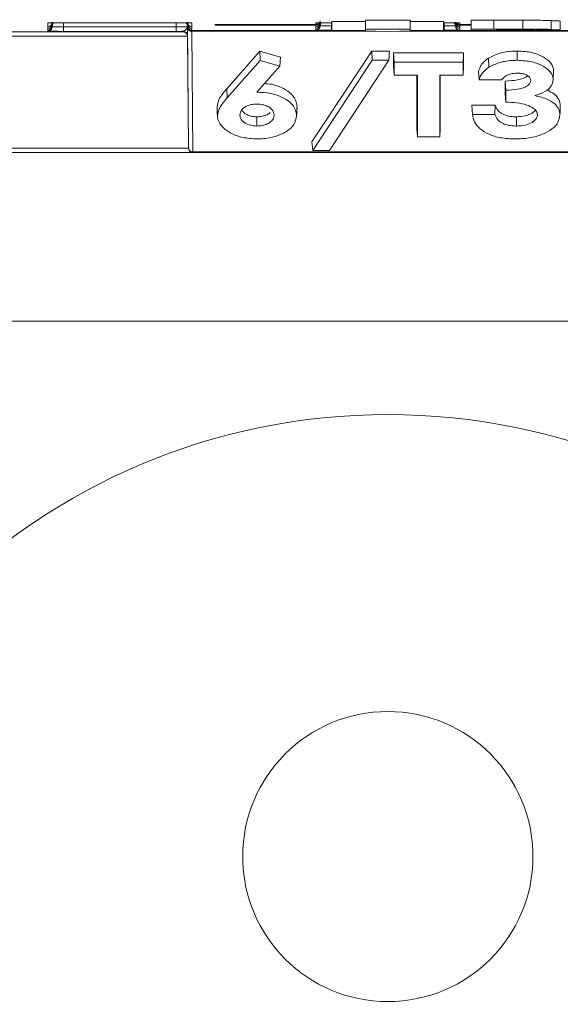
# Model space of a CAD drawing. Header units: millimetres. Extents: x 0 to 2100, y 0 to 1485.
# Tile 37 of 118: x 493 to 523, y 717 to 773. Entities that reach past the tile are written whole.
import ezdxf

# ---------------------------------------------------------------- set-up
doc = ezdxf.new("R2010")
doc.units = ezdxf.units.MM
doc.header["$LTSCALE"] = 5
doc.styles.add('SLDTEXTSTYLE1', font='TXT', dxfattribs={"width": 0.75})
doc.dimstyles.new('SLDDIMSTYLE0', dxfattribs={"dimtxt": 12.5, "dimasz": 15, "dimexe": 0, "dimexo": 0.0625, "dimgap": 3.125, "dimtad": 1, "dimdec": 0, "dimlfac": 0.8, "dimrnd": 1e-09, "dimzin": 12, "dimdsep": 46, "dimtxsty": 'SLDTEXTSTYLE1', "dimblk1": 'CLOSED', "dimblk2": 'CLOSED', "dimsah": 1, "dimcen": 0.09, "dimadec": 0, "dimazin": 3, "dimtfac": 1, "dimtofl": 0, "dimtmove": 0, "dimatfit": 3, "dimldrblk": 'CLOSED', "dimfxl": 0, "dimfrac": 2, "dimtolj": 1, "dimtzin": 12, "dimarcsym": 0})

# ---------------------------------------------------------------- blocks, each defined once
blk = doc.blocks.new('_CLOSED')
at = {"color": 0, "linetype": 'ByBlock', "lineweight": -2}
for p, q in [((-1, 0.166667), (0, 0)), ((-1, 0.166667), (-1, -0.166667)), ((0, 0), (-1, -0.166667)), ((0, 0), (-1, 0))]:
    blk.add_line(p, q, dxfattribs=at)
blk = doc.blocks.new('_D_4')
at = {"color": 7, "linetype": 'Continuous', "lineweight": 0}
for p, q in [((552.489, 1318.171), (624.989, 1318.171)), ((619.989, 755.671), (619.989, 1318.171)), ((486.864, 755.671), (624.989, 755.671))]:
    blk.add_line(p, q, dxfattribs=at)
at = {"color": 7, "linetype": 'Continuous', "lineweight": 0, "xscale": 15, "yscale": 15}
for p, rotation in [((619.989, 1318.171, -164.067), 90.0000000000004), ((619.989, 755.671, -164.067), 270.0000000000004)]:
    blk.add_blockref('_CLOSED', p, dxfattribs=dict(at, rotation=rotation))
at = {"color": 7, "linetype": 'Continuous', "lineweight": 0, "insert": (603.875, 1023.067), "char_height": 12.5, "attachment_point": 1, "rotation": 90, "style": 'SLDTEXTSTYLE1'}
blk.add_mtext('450', dxfattribs=at)

msp = doc.modelspace()

# ---------------------------------------------------------------- linework, layer by layer
at = {"color": 8, "linetype": 'Continuous', "lineweight": 15}
for p, q in [((494.083, 772.372), (494.11, 772.373)), ((494.333, 772.405), (494.333, 772.316)), ((494.96, 772.38), (494.958, 772.15)), ((501.269, 772.15), (501.267, 772.38)), ((501.894, 772.316), (501.894, 772.405)), ((502.144, 772.372), (502.112, 772.374)), ((504.333, 772.242), (504.333, 772.291)), ((509.083, 772.372), (509.11, 772.373)), ((509.083, 772.242), (509.083, 772.291)), ((509.333, 772.405), (509.333, 772.316)), ((509.958, 772.206), (509.958, 772.38)), ((516.269, 772.206), (516.269, 772.38)), ((516.894, 772.316), (516.894, 772.405)), ((517.144, 772.372), (517.112, 772.374)), ((517.144, 772.291), (517.144, 772.242)), ((494.333, 772.156), (494.334, 772.222)), ((494.333, 772.208), (494.333, 772.156)), ((501.893, 772.222), (501.894, 772.156)), ((501.894, 772.203), (501.894, 772.208)), ((502.144, 771.955), (509.989, 771.955)), ((512.466, 771.909), (502.145, 771.909)), ((509.958, 772.206), (509.989, 772.206)), ((509.989, 771.957), (509.958, 771.957)), ((524.082, 771.909), (513.762, 771.909)), ((516.239, 772.206), (516.269, 772.206)), ((516.269, 771.957), (516.239, 771.957)), ((516.239, 771.955), (517.779, 771.955)), ((517.779, 772.242), (517.144, 772.242)), ((519.583, 771.996), (519.583, 772.011)), ((520.994, 771.955), (524.083, 771.955))]:
    msp.add_line(p, q, dxfattribs=at)
at = {"color": 7, "linetype": 'Continuous', "lineweight": 15}
for p, q in [((494.083, 772.158), (494.083, 772.372)), ((494.333, 772.316), (494.333, 772.314)), ((494.333, 772.314), (494.333, 772.208)), ((494.958, 772.38), (501.269, 772.38)), ((501.894, 772.314), (501.894, 772.316)), ((501.894, 772.208), (501.894, 772.314)), ((502.107, 772.374), (502.117, 772.374)), ((502.144, 772.372), (502.144, 772.158)), ((503.458, 772.283), (503.49, 772.285)), ((503.458, 772.25), (503.458, 772.283)), ((504.333, 772.291), (509.083, 772.291)), ((509.083, 772.291), (509.083, 772.372)), ((509.333, 772.316), (509.333, 772.314)), ((509.333, 772.314), (509.333, 772.211)), ((509.958, 772.38), (509.989, 772.38)), ((511.864, 772.444), (509.989, 772.444)), ((509.989, 771.944), (509.989, 772.444)), ((514.364, 772.52), (511.864, 772.52)), ((511.864, 772.02), (511.864, 772.52)), ((514.364, 772.02), (514.364, 772.52)), ((516.239, 772.444), (514.364, 772.444)), ((516.239, 771.944), (516.239, 772.444)), ((516.239, 772.38), (516.269, 772.38)), ((516.894, 772.314), (516.894, 772.316)), ((516.894, 772.211), (516.894, 772.314)), ((517.107, 772.374), (517.117, 772.374)), ((517.144, 772.372), (517.144, 772.291)), ((517.144, 772.291), (517.779, 772.291)), ((517.779, 772.524), (519.051, 772.524)), ((517.779, 772.024), (517.779, 772.524)), ((519.051, 772.024), (519.051, 772.524)), ((520.67, 772.023), (520.67, 772.523)), ((522.257, 772.006), (522.257, 772.506)), ((522.766, 771.975), (522.766, 772.475)), ((489.704, 771.872), (501.648, 771.872)), ((494.083, 772.157), (494.083, 772.158)), ((494.083, 772.068), (494.083, 772.157)), ((494.083, 772.067), (494.083, 772.068)), ((494.083, 771.962), (494.083, 772.067)), ((494.083, 771.961), (494.083, 771.962)), ((494.083, 771.908), (494.083, 771.961)), ((494.958, 771.9), (494.958, 772.15)), ((494.958, 772.15), (501.269, 772.15)), ((501.269, 771.9), (494.958, 771.9)), ((501.269, 771.9), (501.269, 772.15)), ((501.648, 771.872), (501.648, 771.901)), ((501.953, 765.357), (501.895, 772.11)), ((502.144, 772.158), (502.144, 772.157)), ((502.144, 772.157), (502.144, 772.068)), ((502.144, 772.068), (502.144, 772.067)), ((502.144, 772.067), (502.144, 771.962)), ((502.144, 771.962), (502.144, 771.961)), ((502.144, 771.961), (502.144, 771.955)), ((502.145, 771.909), (502.203, 765.156)), ((509.083, 772.242), (504.333, 772.242)), ((509.083, 772.158), (509.083, 772.242)), ((509.083, 772.157), (509.083, 772.158)), ((509.083, 772.068), (509.083, 772.157)), ((509.083, 772.067), (509.083, 772.068)), ((509.083, 771.965), (509.083, 772.067)), ((509.958, 772.206), (509.958, 771.957)), ((509.989, 771.944), (513.114, 771.9)), ((511.864, 771.944), (509.989, 771.944)), ((514.364, 772.02), (511.864, 772.02)), ((511.864, 772.02), (511.864, 771.944)), ((513.114, 771.9), (516.239, 771.944)), ((514.364, 771.944), (514.364, 772.02)), ((516.239, 771.944), (514.364, 771.944)), ((516.269, 772.206), (516.269, 771.957)), ((517.144, 772.242), (517.144, 772.158)), ((517.144, 772.158), (517.144, 772.157)), ((517.144, 772.157), (517.144, 772.068)), ((517.144, 772.068), (517.144, 772.067)), ((517.144, 772.067), (517.144, 771.965)), ((517.779, 771.954), (517.779, 772.024)), ((517.779, 772.024), (519.051, 772.024)), ((520.012, 771.954), (517.779, 771.954)), ((519.651, 772.011), (519.204, 772.011)), ((519.204, 772.011), (519.204, 771.996)), ((519.204, 771.996), (519.583, 771.996)), ((519.544, 771.985), (519.204, 771.985)), ((519.204, 771.985), (519.204, 771.967)), ((519.204, 771.967), (519.614, 771.967)), ((501.898, 771.622), (489.704, 771.622)), ((501.898, 771.653), (501.898, 771.622)), ((501.953, 765.36), (501.898, 771.622)), ((504.1, 768.687), (505.948, 770.796)), ((505.948, 770.796), (507.104, 770.456)), ((505.959, 770.272), (505.948, 770.796)), ((508.869, 765.704), (512.217, 770.796)), ((512.217, 770.796), (513.207, 770.796)), ((512.234, 770.277), (512.217, 770.796)), ((513.166, 770.277), (513.207, 770.796)), ((513.44, 770.688), (517.358, 770.688)), ((513.44, 769.93), (513.44, 770.688)), ((513.466, 770.168), (513.44, 770.688)), ((517.332, 770.168), (517.358, 770.688)), ((517.358, 770.688), (517.358, 769.93)), ((520.363, 770.277), (520.363, 770.796)), ((504.122, 768.177), (505.959, 770.272)), ((505.959, 770.272), (507.065, 769.946)), ((507.065, 769.946), (507.104, 770.456)), ((508.91, 765.222), (512.234, 770.277)), ((513.166, 770.277), (509.842, 765.222)), ((512.234, 770.277), (513.166, 770.277)), ((513.466, 769.448), (513.466, 770.168)), ((513.466, 770.168), (517.332, 770.168)), ((517.332, 770.168), (517.332, 769.448)), ((518.773, 769.889), (518.756, 770.404)), ((507.065, 769.946), (505.789, 768.49)), ((513.466, 769.448), (513.44, 769.93)), ((517.332, 769.448), (517.358, 769.93)), ((518.229, 769.177), (518.197, 769.659)), ((522.369, 769.188), (522.395, 769.688)), ((514.772, 769.448), (513.466, 769.448)), ((514.746, 766.463), (514.746, 769.448)), ((514.772, 765.981), (514.772, 769.448)), ((517.332, 769.448), (516.026, 769.448)), ((516.026, 769.448), (516.026, 765.981)), ((516.052, 769.448), (516.052, 766.463)), ((519.486, 769.177), (518.229, 769.177)), ((519.69, 768.413), (519.69, 769.117)), ((519.716, 768.599), (519.69, 769.117)), ((504.122, 768.177), (504.1, 768.687)), ((519.716, 767.93), (519.69, 768.413)), ((519.716, 767.93), (519.716, 768.599)), ((503.578, 767.175), (503.552, 767.676)), ((508.003, 767.169), (508.03, 767.67)), ((517.824, 767.763), (519.13, 767.763)), ((517.853, 767.243), (517.824, 767.763)), ((519.109, 767.243), (519.13, 767.763)), ((522.742, 767.221), (522.768, 767.722)), ((505.778, 766.593), (505.778, 767.113)), ((517.853, 767.243), (519.109, 767.243)), ((520.316, 766.593), (520.317, 767.113)), ((514.772, 765.981), (514.746, 766.463)), ((516.026, 765.981), (516.052, 766.463)), ((508.91, 765.222), (508.869, 765.704)), ((516.026, 765.981), (514.772, 765.981)), ((489.759, 765.36), (501.953, 765.36)), ((502.203, 765.11), (489.759, 765.11)), ((501.953, 765.357), (501.953, 765.36)), ((501.953, 765.357), (501.953, 765.357)), ((502.203, 765.156), (524.024, 765.156)), ((502.203, 765.156), (502.203, 765.11)), ((524.024, 765.11), (502.203, 765.11)), ((502.203, 765.11), (502.203, 765.11)), ((509.842, 765.222), (508.91, 765.222))]:
    msp.add_line(p, q, dxfattribs=at)
at = {"color": 8, "linetype": 'Continuous', "lineweight": 15, "flags": 128}
for points in [[(501.885, 772.378), (501.889, 772.362), (501.894, 772.314)], [(509.353, 772.407), (509.338, 772.362), (509.333, 772.314)], [(516.894, 772.314), (516.889, 772.362), (516.885, 772.379)]]:
    msp.add_lwpolyline(points, dxfattribs=at)
at = {"color": 7, "linetype": 'Continuous', "lineweight": 15, "flags": 128}
for points in [[(503.555, 767.621), (503.568, 767.37), (503.581, 767.119)], [(508, 767.107), (508.013, 767.358), (508.027, 767.609)], [(522.74, 767.18), (522.753, 767.431), (522.766, 767.681)]]:
    msp.add_lwpolyline(points, dxfattribs=at)
at = {"color": 7, "linetype": 'Continuous', "lineweight": 0}
msp.add_circle((513.114, 714.989), 35.445, dxfattribs=at)
at = {"color": 7, "linetype": 'Continuous', "lineweight": 15}
msp.add_circle((513.114, 725.671), 8.125, dxfattribs=at)
for centre, radius, start, end in [((494.083, 772.407), 0.25, 269.9989, 359.4989), ((494.083, 772.408), 0.25, 269.9989, 359.1684), ((494.083, 772.318), 0.25, 269.9989, 359.4989), ((494.083, 772.317), 0.25, 269.9989, 359.1684), ((494.583, 772.204), 0.25, 145.043, 179.1693), ((501.644, 772.204), 0.25, 0.8308, 43.9771), ((502.144, 772.407), 0.25, 180.5011, 270.0011), ((502.144, 772.408), 0.25, 180.8316, 270.0011), ((502.144, 772.318), 0.25, 180.5011, 270.0011), ((502.144, 772.317), 0.25, 180.8316, 270.0011), ((509.083, 772.492), 0.25, 269.9989, 359.1684), ((509.083, 772.407), 0.25, 269.9989, 359.4989), ((509.083, 772.408), 0.25, 269.9989, 359.1684), ((509.083, 772.318), 0.25, 269.9989, 359.4989), ((509.083, 772.541), 0.25, 269.9999, 294.793), ((509.083, 772.317), 0.25, 269.9989, 359.1684), ((517.144, 772.407), 0.25, 180.5011, 270.0011), ((517.144, 772.408), 0.25, 180.8316, 270.0011), ((517.144, 772.318), 0.25, 180.5011, 270.0011), ((517.144, 772.317), 0.25, 180.8316, 270.0011), ((517.144, 772.541), 0.25, 221.4622, 270.0003), ((494.083, 772.211), 0.25, 269.9989, 359.4989), ((494.083, 772.212), 0.25, 269.9989, 359.1684), ((494.083, 772.158), 0.25, 269.9989, 359.4989), ((501.648, 771.651), 0.25, 0.5011, 90.0011), ((502.144, 772.211), 0.25, 180.5011, 270.0011), ((502.144, 772.212), 0.25, 180.8316, 270.0011), ((502.144, 772.205), 0.25, 180.5011, 270.0011), ((502.123, 772.138), 0.23, 186.9041, 275.3986), ((509.083, 772.215), 0.25, 269.9989, 359.1684), ((517.144, 772.215), 0.25, 180.8309, 229.1575), ((502.181, 765.385), 0.23, 186.9041, 275.3986), ((502.203, 765.36), 0.25, 180.5003, 270)]:
    msp.add_arc(centre, radius, start, end, dxfattribs=at)
at = {"color": 8, "linetype": 'Continuous', "lineweight": 15}
for centre, start, end in [((494.583, 772.31), 156.5044, 179.1694), ((503.458, 772.5), 269.9999, 301.6932), ((509.583, 772.208), 145.2004, 179.1693), ((516.644, 772.208), 0.8307, 43.333), ((517.144, 772.492), 207.9142, 270.0005), ((517.144, 772.215), 229.1575, 270.0002)]:
    msp.add_arc(centre, 0.25, start, end, dxfattribs=at)
at = {"color": 7, "linetype": 'Continuous', "lineweight": 15}
for centre, major_axis, ratio, start_param, end_param in [((504.333, 772.283), (0.875, 0), 0.008727, 1.570872, 3.141593), ((494.958, 771.908), (0.875, 0), 0.008727, 3.141593, 4.712313), ((494.958, 772.158), (0.625, 0.002), 0.012216, 3.14152, 4.71224), ((501.269, 772.158), (0.625, -0.002), 0.012216, 4.712538, 6.283258), ((501.269, 771.908), (0.875, 0), 0.008727, 4.712465, 5.160826), ((501.648, 771.622), (-0.178, 0.178), 0.991311, 3.931354, 5.493424), ((501.898, 771.703), (-0.004, 0.5), 0.000076, 0.008726, 0.619591), ((502.148, 771.705), (-0.004, 0.25), 0.000152, 0.008724, 0.619589), ((504.333, 772.25), (0.875, 0), 0.008727, 3.141593, 4.712313), ((502.203, 765.36), (0, 0.25), 0.999924, 1.579523, 3.141593)]:
    msp.add_ellipse(centre, major_axis=major_axis, ratio=ratio, start_param=start_param, end_param=end_param, dxfattribs=at)
at = {"color": 8, "linetype": 'Continuous', "lineweight": 15}
for points, knots in [([(494.083, 772.372), (494.084, 772.372), (494.085, 772.373), (494.12, 772.374), (494.132, 772.374)], [0, 0, 0, 0, 0.6360536, 1, 1, 1, 1]), ([(494.333, 772.316), (494.333, 772.325), (494.333, 772.34), (494.334, 772.394), (494.334, 772.411)], [0, 0, 0, 0, 0.6861088, 1, 1, 1, 1]), ([(501.893, 772.408), (501.893, 772.392), (501.894, 772.339), (501.894, 772.325), (501.894, 772.316)], [0, 0, 0, 0, 0.299003, 1, 1, 1, 1]), ([(502.107, 772.374), (502.117, 772.374), (502.144, 772.373), (502.144, 772.372), (502.144, 772.372)], [0, 0, 0, 0, 0.36589, 1, 1, 1, 1]), ([(509.083, 772.372), (509.084, 772.372), (509.085, 772.373), (509.12, 772.374), (509.132, 772.374)], [0, 0, 0, 0, 0.636054, 1, 1, 1, 1]), ([(509.333, 772.316), (509.333, 772.325), (509.333, 772.34), (509.334, 772.394), (509.334, 772.411)], [0, 0, 0, 0, 0.6861088, 1, 1, 1, 1]), ([(516.893, 772.408), (516.893, 772.392), (516.894, 772.339), (516.894, 772.325), (516.894, 772.316)], [0, 0, 0, 0, 0.301251, 1, 1, 1, 1]), ([(517.107, 772.374), (517.117, 772.374), (517.144, 772.373), (517.144, 772.372), (517.144, 772.372)], [0, 0, 0, 0, 0.36589, 1, 1, 1, 1]), ([(509.174, 771.962), (509.141, 771.963), (509.089, 771.964), (509.085, 771.965), (509.083, 771.965)], [0, 0, 0, 0, 0.641947, 1, 1, 1, 1]), ([(517.144, 771.965), (517.142, 771.965), (517.137, 771.963), (517.083, 771.962), (517.052, 771.962)], [0, 0, 0, 0, 0.433038, 1, 1, 1, 1])]:
    msp.add_open_spline(points, degree=3, knots=knots, dxfattribs=at)
at = {"color": 7, "linetype": 'Continuous', "lineweight": 15}
for points, knots in [([(494.108, 772.374), (494.108, 772.374), (494.11, 772.374), (494.124, 772.374), (494.132, 772.374)], [0, 0, 0, 0, 0.397465, 1, 1, 1, 1]), ([(494.132, 772.374), (494.152, 772.375), (494.194, 772.376), (494.34, 772.378), (494.546, 772.379), (494.768, 772.38), (494.912, 772.38), (494.958, 772.38)], [0, 0, 0, 0, 0.179348, 0.382466, 0.610315, 0.875254, 1, 1, 1, 1]), ([(501.269, 772.38), (501.324, 772.38), (501.478, 772.38), (501.697, 772.379), (501.9, 772.377), (502.048, 772.376), (502.089, 772.374), (502.107, 772.374)], [0, 0, 0, 0, 0.144061, 0.399194, 0.594785, 0.814192, 1, 1, 1, 1]), ([(509.108, 772.374), (509.108, 772.374), (509.11, 772.374), (509.124, 772.374), (509.132, 772.374)], [0, 0, 0, 0, 0.397465, 1, 1, 1, 1]), ([(509.132, 772.374), (509.152, 772.375), (509.194, 772.376), (509.34, 772.378), (509.546, 772.379), (509.768, 772.38), (509.912, 772.38), (509.958, 772.38)], [0, 0, 0, 0, 0.179348, 0.382466, 0.610315, 0.875254, 1, 1, 1, 1]), ([(516.269, 772.38), (516.324, 772.38), (516.478, 772.38), (516.697, 772.379), (516.9, 772.377), (517.048, 772.376), (517.089, 772.374), (517.107, 772.374)], [0, 0, 0, 0, 0.144061, 0.399194, 0.594785, 0.814192, 1, 1, 1, 1]), ([(519.051, 772.524), (519.356, 772.524), (519.9, 772.524), (520.435, 772.523), (520.67, 772.523)], [0, 0, 0, 0, 0.560274, 1, 1, 1, 1]), ([(520.67, 772.523), (520.91, 772.522), (521.39, 772.52), (521.906, 772.516), (522.213, 772.511), (522.242, 772.507), (522.257, 772.506)], [0, 0, 0, 0, 0.280128, 0.559802, 0.779794, 1, 1, 1, 1]), ([(522.257, 772.487), (522.346, 772.486), (522.694, 772.483), (522.735, 772.478), (522.766, 772.475)], [0, 0, 0, 0, 0.255227, 1, 1, 1, 1]), ([(501.648, 771.901), (501.668, 771.908), (501.718, 771.924), (501.822, 772.015), (501.885, 772.092), (501.894, 772.141), (501.894, 772.155), (501.894, 772.156)], [0, 0, 0, 0, 0.200769, 0.498761, 0.853829, 0.993399, 1, 1, 1, 1]), ([(501.894, 772.156), (501.894, 772.154), (501.894, 772.126), (501.895, 772.024), (501.897, 771.855), (501.898, 771.689), (501.898, 771.664), (501.898, 771.653)], [0, 0, 0, 0, 0.0052084, 0.1154306, 0.4194188, 0.7345585, 1, 1, 1, 1]), ([(509.253, 772.034), (509.25, 772.03), (509.235, 772.013), (509.202, 771.994), (509.164, 771.978), (509.138, 771.971), (509.129, 771.97), (509.127, 771.969)], [0, 0, 0, 0, 0.100258, 0.44953, 0.734595, 0.937061, 1, 1, 1, 1]), ([(509.958, 771.957), (509.903, 771.957), (509.749, 771.958), (509.53, 771.958), (509.329, 771.96), (509.208, 771.961), (509.178, 771.962), (509.174, 771.962)], [0, 0, 0, 0, 0.168701, 0.467471, 0.696515, 0.953447, 1, 1, 1, 1]), ([(509.333, 772.211), (509.335, 772.211), (509.34, 772.21), (509.395, 772.209), (509.506, 772.208), (509.653, 772.207), (509.809, 772.206), (509.918, 772.206), (509.958, 772.206)], [0, 0, 0, 0, 0.100993, 0.315482, 0.499944, 0.664383, 0.878882, 1, 1, 1, 1]), ([(516.269, 772.206), (516.302, 772.206), (516.405, 772.206), (516.563, 772.207), (516.712, 772.208), (516.825, 772.209), (516.886, 772.21), (516.892, 772.211), (516.894, 772.211)], [0, 0, 0, 0, 0.100993, 0.315482, 0.499944, 0.664383, 0.878882, 1, 1, 1, 1]), ([(517.052, 771.962), (517.044, 771.962), (517.012, 771.961), (516.885, 771.96), (516.681, 771.958), (516.459, 771.958), (516.315, 771.957), (516.269, 771.957)], [0, 0, 0, 0, 0.077639, 0.305931, 0.562019, 0.859793, 1, 1, 1, 1]), ([(519.051, 772.024), (519.356, 772.024), (519.9, 772.024), (520.435, 772.023), (520.67, 772.023)], [0, 0, 0, 0, 0.560274, 1, 1, 1, 1]), ([(521.341, 771.975), (521.334, 771.976), (521.321, 771.978), (521.188, 771.98), (520.978, 771.982), (520.457, 771.984), (519.95, 771.985), (519.544, 771.985)], [0, 0, 0, 0, 0.125208, 0.250275, 0.3755, 0.500774, 1, 1, 1, 1]), ([(519.583, 771.996), (519.745, 771.996), (520.068, 771.996), (520.502, 771.998), (520.793, 772.001), (520.819, 772.003), (520.832, 772.004)], [0, 0, 0, 0, 0.28109, 0.560548, 0.780097, 1, 1, 1, 1]), ([(519.614, 771.967), (519.988, 771.967), (520.455, 771.967), (520.977, 771.969), (521.19, 771.97), (521.323, 771.973), (521.335, 771.974), (521.341, 771.975)], [0, 0, 0, 0, 0.500037, 0.625162, 0.750129, 0.874962, 1, 1, 1, 1]), ([(520.832, 772.004), (520.815, 772.005), (520.789, 772.007), (520.614, 772.009), (520.281, 772.011), (519.931, 772.011), (519.651, 772.011)], [0, 0, 0, 0, 0.249584, 0.375361, 0.501266, 1, 1, 1, 1]), ([(522.766, 771.975), (522.711, 771.971), (522.601, 771.965), (521.834, 771.958), (520.903, 771.955), (520.31, 771.955), (520.012, 771.954)], [0, 0, 0, 0, 0.2792124, 0.5584813, 0.7786926, 1, 1, 1, 1]), ([(520.67, 772.023), (520.91, 772.022), (521.39, 772.02), (521.906, 772.016), (522.213, 772.011), (522.242, 772.007), (522.257, 772.006)], [0, 0, 0, 0, 0.280128, 0.559802, 0.779794, 1, 1, 1, 1]), ([(522.257, 772.006), (522.245, 772.004), (522.222, 772.001), (521.968, 771.996), (521.636, 771.994), (521.433, 771.992)], [0, 0, 0, 0, 0.280305, 0.560457, 1, 1, 1, 1]), ([(521.433, 771.992), (521.645, 771.991), (522.066, 771.989), (522.648, 771.983), (522.721, 771.978), (522.766, 771.975)], [0, 0, 0, 0, 0.281283, 0.5617, 1, 1, 1, 1]), ([(518.756, 770.404), (518.954, 770.504), (519.347, 770.704), (519.949, 770.79), (520.284, 770.795), (520.363, 770.796)], [0, 0, 0, 0, 0.436912, 0.865965, 1, 1, 1, 1]), ([(520.363, 770.796), (520.646, 770.781), (521.188, 770.751), (521.834, 770.486), (522.263, 770.154), (522.389, 769.868), (522.394, 769.714), (522.395, 769.688)], [0, 0, 0, 0, 0.271456, 0.521674, 0.7413, 0.95722, 1, 1, 1, 1]), ([(518.197, 769.659), (518.224, 769.75), (518.272, 769.909), (518.439, 770.169), (518.634, 770.314), (518.756, 770.404)], [0, 0, 0, 0, 0.336148, 0.587519, 1, 1, 1, 1]), ([(518.773, 769.889), (518.972, 769.989), (519.363, 770.187), (519.958, 770.271), (520.287, 770.276), (520.363, 770.277)], [0, 0, 0, 0, 0.441849, 0.869756, 1, 1, 1, 1]), ([(520.363, 770.277), (520.642, 770.261), (521.179, 770.232), (521.818, 769.97), (522.242, 769.642), (522.363, 769.362), (522.368, 769.211), (522.369, 769.188)], [0, 0, 0, 0, 0.2724282, 0.5240144, 0.7442085, 0.9597231, 1, 1, 1, 1]), ([(518.229, 769.177), (518.254, 769.259), (518.301, 769.409), (518.461, 769.658), (518.654, 769.8), (518.773, 769.889)], [0, 0, 0, 0, 0.319017, 0.577504, 1, 1, 1, 1]), ([(520.354, 769.556), (520.238, 769.548), (520.011, 769.534), (519.732, 769.418), (519.56, 769.294), (519.505, 769.206), (519.486, 769.177)], [0, 0, 0, 0, 0.298971, 0.584599, 0.860582, 1, 1, 1, 1]), ([(521.115, 769.139), (521.107, 769.194), (521.091, 769.292), (520.959, 769.415), (520.782, 769.501), (520.571, 769.55), (520.423, 769.554), (520.354, 769.556)], [0, 0, 0, 0, 0.237221, 0.430299, 0.623147, 0.823699, 1, 1, 1, 1]), ([(506.211, 768.971), (506.341, 768.962), (506.733, 768.935), (507.272, 768.715), (507.77, 768.376), (508.004, 768.005), (508.023, 767.76), (508.03, 767.67)], [0, 0, 0, 0, 0.123342, 0.373403, 0.598582, 0.852014, 1, 1, 1, 1]), ([(519.69, 769.117), (519.918, 769.129), (520.266, 769.146), (520.712, 769.249), (520.874, 769.353), (520.955, 769.405)], [0, 0, 0, 0, 0.489593, 0.744027, 1, 1, 1, 1]), ([(519.716, 768.599), (519.946, 768.611), (520.297, 768.629), (520.735, 768.74), (520.974, 768.874), (521.099, 769.017), (521.11, 769.103), (521.115, 769.139)], [0, 0, 0, 0, 0.370671, 0.565774, 0.762263, 0.897422, 1, 1, 1, 1]), ([(522.369, 769.188), (522.345, 769.063), (522.299, 768.819), (521.917, 768.495), (521.542, 768.366), (521.344, 768.298)], [0, 0, 0, 0, 0.331358, 0.645658, 1, 1, 1, 1]), ([(503.552, 767.676), (503.587, 767.852), (503.641, 768.118), (503.899, 768.444), (504.033, 768.606), (504.1, 768.687)], [0, 0, 0, 0, 0.4941, 0.746705, 1, 1, 1, 1]), ([(505.789, 768.49), (506.048, 768.479), (506.544, 768.458), (507.188, 768.236), (507.692, 767.916), (507.97, 767.538), (507.994, 767.275), (508.003, 767.169)], [0, 0, 0, 0, 0.217098, 0.417381, 0.616652, 0.845438, 1, 1, 1, 1]), ([(522.019, 768.625), (522.161, 768.553), (522.455, 768.405), (522.722, 768.082), (522.753, 767.843), (522.768, 767.722)], [0, 0, 0, 0, 0.313822, 0.65032, 1, 1, 1, 1]), ([(503.578, 767.175), (503.613, 767.349), (503.666, 767.612), (503.922, 767.934), (504.056, 768.096), (504.122, 768.177)], [0, 0, 0, 0, 0.4912279, 0.7452678, 1, 1, 1, 1]), ([(521.489, 767.229), (521.479, 767.292), (521.457, 767.428), (521.248, 767.625), (520.871, 767.801), (520.332, 767.911), (519.924, 767.924), (519.716, 767.93)], [0, 0, 0, 0, 0.1349673, 0.2937695, 0.4863155, 0.7375468, 1, 1, 1, 1]), ([(521.344, 768.298), (521.597, 768.24), (522.038, 768.14), (522.482, 767.84), (522.712, 767.533), (522.733, 767.32), (522.742, 767.221)], [0, 0, 0, 0, 0.32123, 0.559665, 0.797517, 1, 1, 1, 1]), ([(505.773, 767.822), (505.67, 767.817), (505.451, 767.807), (505.173, 767.702), (504.963, 767.553), (504.846, 767.385), (504.836, 767.265), (504.832, 767.212)], [0, 0, 0, 0, 0.19508, 0.416337, 0.60851, 0.824824, 1, 1, 1, 1]), ([(504.93, 767.476), (504.995, 767.405), (505.118, 767.274), (505.428, 767.137), (505.662, 767.121), (505.778, 767.113)], [0, 0, 0, 0, 0.370031, 0.690311, 1, 1, 1, 1]), ([(506.75, 767.212), (506.731, 767.312), (506.7, 767.478), (506.462, 767.67), (506.187, 767.784), (505.939, 767.819), (505.804, 767.822), (505.773, 767.822)], [0, 0, 0, 0, 0.317758, 0.531171, 0.745189, 0.942439, 1, 1, 1, 1]), ([(505.778, 767.113), (505.882, 767.118), (506.09, 767.129), (506.355, 767.22), (506.477, 767.308), (506.534, 767.349)], [0, 0, 0, 0, 0.351259, 0.695319, 1, 1, 1, 1]), ([(519.13, 767.763), (519.17, 767.657), (519.235, 767.484), (519.485, 767.282), (519.785, 767.162), (520.079, 767.118), (520.258, 767.114), (520.317, 767.113)], [0, 0, 0, 0, 0.306865, 0.50355, 0.700227, 0.902396, 1, 1, 1, 1]), ([(520.317, 767.113), (520.486, 767.122), (520.783, 767.137), (521.129, 767.278), (521.324, 767.396), (521.363, 767.475), (521.367, 767.484)], [0, 0, 0, 0, 0.38397, 0.67357, 0.962997, 1, 1, 1, 1]), ([(505.802, 765.872), (505.515, 765.888), (504.955, 765.918), (504.249, 766.21), (503.748, 766.601), (503.587, 766.955), (503.58, 767.145), (503.578, 767.175)], [0, 0, 0, 0, 0.244112, 0.475326, 0.718278, 0.955657, 1, 1, 1, 1]), ([(504.832, 767.212), (504.844, 767.129), (504.869, 766.962), (505.105, 766.762), (505.415, 766.619), (505.658, 766.602), (505.778, 766.593)], [0, 0, 0, 0, 0.268856, 0.541482, 0.774719, 1, 1, 1, 1]), ([(505.778, 766.593), (505.883, 766.599), (506.093, 766.609), (506.369, 766.706), (506.595, 766.847), (506.731, 767.024), (506.744, 767.153), (506.75, 767.212)], [0, 0, 0, 0, 0.195154, 0.390716, 0.58512, 0.81142, 1, 1, 1, 1]), ([(508.003, 767.169), (507.976, 767.001), (507.922, 766.672), (507.451, 766.271), (506.835, 765.988), (506.248, 765.88), (505.896, 765.874), (505.802, 765.872)], [0, 0, 0, 0, 0.247339, 0.484796, 0.695895, 0.918819, 1, 1, 1, 1]), ([(520.245, 765.872), (519.968, 765.884), (519.448, 765.906), (518.758, 766.116), (518.25, 766.43), (517.937, 766.822), (517.881, 767.104), (517.853, 767.243)], [0, 0, 0, 0, 0.220747, 0.414938, 0.609004, 0.807515, 1, 1, 1, 1]), ([(519.109, 767.243), (519.151, 767.138), (519.22, 766.964), (519.479, 766.761), (519.788, 766.641), (520.084, 766.599), (520.262, 766.595), (520.316, 766.593)], [0, 0, 0, 0, 0.305022, 0.504818, 0.704546, 0.909537, 1, 1, 1, 1]), ([(522.742, 767.221), (522.723, 767.08), (522.684, 766.797), (522.322, 766.417), (521.771, 766.106), (521.049, 765.902), (520.508, 765.882), (520.245, 765.872)], [0, 0, 0, 0, 0.19074, 0.383125, 0.574669, 0.793139, 1, 1, 1, 1]), ([(520.316, 766.593), (520.488, 766.603), (520.813, 766.621), (521.194, 766.779), (521.424, 766.974), (521.486, 767.132), (521.488, 767.216), (521.489, 767.229)], [0, 0, 0, 0, 0.285708, 0.541353, 0.757772, 0.960146, 1, 1, 1, 1])]:
    msp.add_open_spline(points, degree=3, knots=knots, dxfattribs=at)

# ---------------------------------------------------------------- dimensions: what is measured, and where the dimension line sits
at = {"color": 7, "linetype": 'Continuous', "lineweight": 0}
dim = msp.add_linear_dim(base=(619.989, 1318.171), p1=(481.864, 755.671), p2=(547.489, 1318.171), angle=90, dimstyle='SLDDIMSTYLE0', dxfattribs=at)
dim.commit()
dim.dimension.update_dxf_attribs({"geometry": '_D_4', "text_midpoint": (619.989, 1036.921), "dimtype": 160})

doc.saveas('drawing.dxf')
